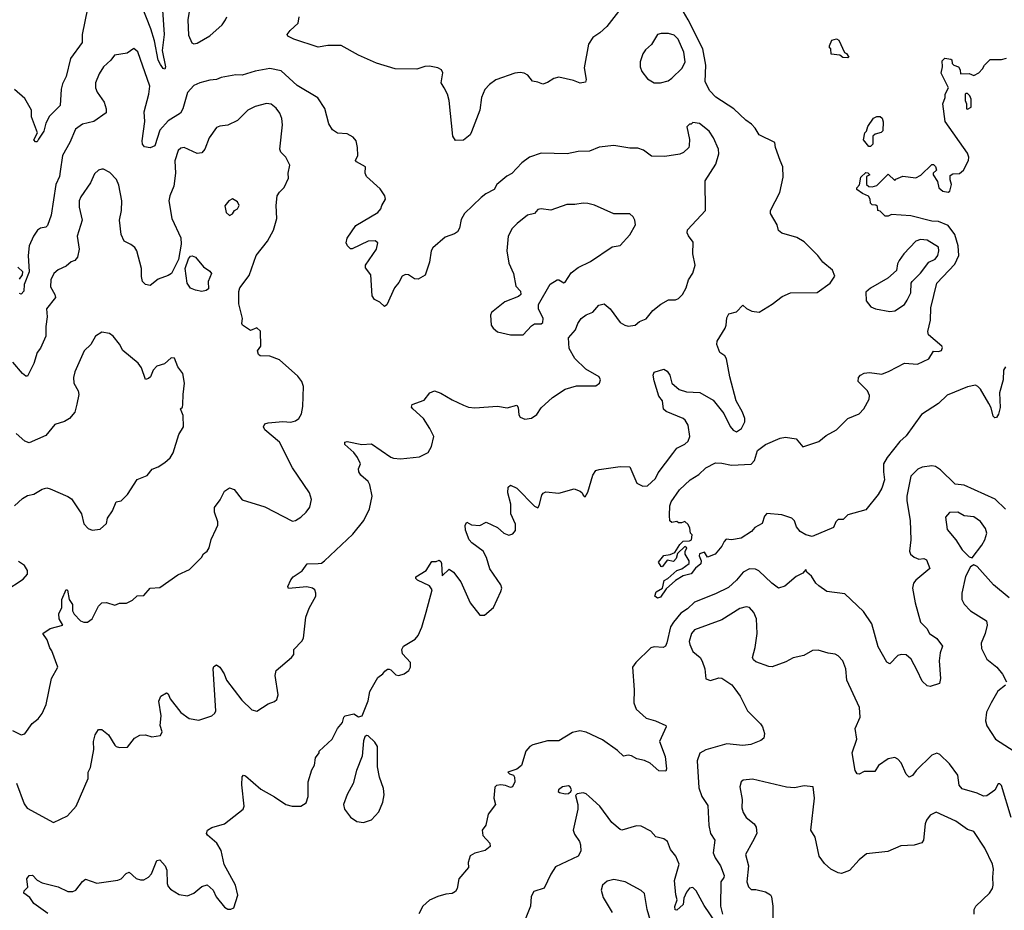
# Model space of a CAD drawing. Extents: x 2133489 to 2292442, y 756223 to 916462.
# Tile 238 of 256: x 2190247 to 2196343, y 862169 to 867686. Entities that reach past the tile are written whole.
import ezdxf

# ---------------------------------------------------------------- set-up
doc = ezdxf.new("R2010")
doc.units = 0

msp = doc.modelspace()

# ---------------------------------------------------------------- linework, layer by layer
at = {"layer": '0CON20XD'}
for points in [[(2190665.5, 867755), (2190634.5, 867595), (2190633.1, 867545), (2190560.8, 867445), (2190534.3, 867335), (2190511.7, 867288.3), (2190504.2, 867255), (2190498, 867155), (2190431.3, 867088.7), (2190408.8, 867045), (2190396, 866995), (2190363.9, 866946.1), (2190355, 866930), (2190345, 866930), (2190335, 866942.5), (2190356.2, 866985), (2190319.4, 867085), (2190319.2, 867125), (2190277.9, 867197.9), (2190214.1, 867254.1)], [(2191131.4, 867745), (2191141.2, 867595), (2191129.2, 867495), (2191149.2, 867395), (2191145, 867380), (2191135, 867384), (2191118.7, 867408.7), (2191105, 867436.2), (2191081.5, 867555), (2191059.6, 867629.6), (2191005.1, 867765.1)], [(2191165, 862316), (2191180.1, 862300.1), (2191235, 862266.6), (2191285, 862259.7), (2191325.8, 862275), (2191375, 862316.9), (2191407, 862327), (2191445, 862293.8), (2191462.4, 862252.4), (2191515, 862188.8), (2191535, 862176.7), (2191555, 862176.7), (2191572.5, 862185), (2191596.9, 862263.1), (2191582.5, 862325), (2191513.4, 862453.4), (2191495, 862540), (2191466.4, 862586.4), (2191408.8, 862635), (2191404, 862645), (2191408.8, 862665), (2191436.8, 862683.2), (2191515, 862704.6), (2191630, 862795), (2191636.4, 862815), (2191622.5, 862947.5), (2191624.1, 862995.9), (2191633, 863007), (2191645, 863002.5), (2191740.2, 862920.2), (2191825, 862873.1), (2191895.4, 862825.4), (2191933.7, 862813.7), (2191987.5, 862815), (2192021.2, 862835), (2192033.8, 862875), (2192033.8, 862965), (2192055, 863040), (2192071.7, 863068.3), (2192077.5, 863115), (2192100, 863145), (2192100, 863155), (2192180.7, 863229.3), (2192213.9, 863296.1), (2192245, 863332.5), (2192253.3, 863365), (2192262.5, 863375), (2192315, 863387.5), (2192345, 863367.5), (2192366.7, 863375), (2192405, 863467.5), (2192414.6, 863525.4), (2192465, 863611.2), (2192495, 863633.3), (2192508.3, 863651.7), (2192525, 863663.3), (2192535, 863663.3), (2192545, 863660), (2192575, 863628), (2192595, 863624.3), (2192626.4, 863633.6), (2192656.2, 863655), (2192666.7, 863675), (2192667.5, 863705), (2192617.7, 863757.7), (2192613.3, 863785), (2192623.3, 863805), (2192695, 863849.5), (2192715, 863872.5), (2192737.3, 863922.7), (2192763.8, 864016.2), (2192801.2, 864155), (2192785, 864178.8), (2192710, 864215), (2192700, 864225), (2192700, 864235), (2192762.5, 864275), (2192799.3, 864330.7), (2192825, 864330), (2192845, 864337.5), (2192855, 864330), (2192857.7, 864317.7), (2192861.7, 864241.7), (2192905, 864283.3), (2192933.2, 864263.2), (2192979.2, 864205), (2193035, 864073.3), (2193095, 863997.5), (2193125, 863997.5), (2193180, 864045), (2193226, 864145), (2193231.2, 864165), (2193226, 864185), (2193156.9, 864285), (2193137.1, 864355), (2193115.6, 864395), (2193046, 864445), (2193029.2, 864465), (2193006.9, 864525), (2193004.4, 864555), (2193015, 864573.3), (2193045, 864557.1), (2193095, 864552.5), (2193135, 864574), (2193205, 864540), (2193245, 864506), (2193275, 864493.8), (2193299.2, 864500.8), (2193317.3, 864522.7), (2193317.7, 864562.3), (2193288, 864625), (2193288.6, 864685), (2193270, 864755), (2193270.3, 864789.7), (2193285, 864803.3), (2193325, 864784), (2193435, 864672), (2193455, 864663.3), (2193463.9, 864676.1), (2193479.7, 864740.3), (2193487.1, 864752.9), (2193505, 864760.8), (2193585, 864752.9), (2193680.7, 864780.7), (2193716.1, 864766.1), (2193730, 864755), (2193735, 864740), (2193748.3, 864731.7), (2193765, 864760), (2193796, 864865), (2193815, 864893.3), (2193835, 864900.8), (2193965, 864918.8), (2194025, 864916.7), (2194067.5, 864815), (2194105, 864796.7), (2194135, 864798), (2194184.4, 864845), (2194200.8, 864879.2), (2194291.4, 864998.6), (2194315, 865031.4), (2194365, 865057.1), (2194385.8, 865075), (2194395.7, 865105), (2194385.6, 865175), (2194368.1, 865205), (2194355.3, 865215.3), (2194250.1, 865260.1), (2194233.4, 865273.4), (2194226.7, 865325), (2194204.3, 865355), (2194175, 865450), (2194169.4, 865485), (2194175, 865503.3), (2194235, 865522.5), (2194255, 865509.2), (2194273.1, 865485), (2194283.8, 865435), (2194329.2, 865395), (2194375, 865380.8), (2194457.9, 865377.9), (2194540, 865330), (2194606.4, 865246.4), (2194645, 865166.2), (2194665, 865143.8), (2194685, 865133.3), (2194716.1, 865153.9), (2194736.2, 865195), (2194736, 865215), (2194722, 865255), (2194683.8, 865325), (2194643.8, 865475), (2194623.3, 865585), (2194613.9, 865603.9), (2194582.5, 865625), (2194562.5, 865675), (2194565.8, 865695), (2194614.2, 865775), (2194622, 865795), (2194625, 865840), (2194637.5, 865865), (2194685, 865877.5), (2194725, 865917.5), (2194746.4, 865896.4), (2194780.5, 865880.5), (2194825.8, 865874.2), (2194905, 865923.3), (2194967.7, 865972.3), (2195020, 865995), (2195185, 865996), (2195265.9, 866054.1), (2195293, 866097), (2195280, 866135), (2195218.8, 866185), (2195188.8, 866225), (2195105, 866310), (2195057.7, 866337.7), (2194965, 866363.3), (2194945, 866380), (2194936.7, 866415), (2194896.2, 866485), (2194896.1, 866503.9), (2194952.5, 866615), (2194975, 866710), (2194971.2, 866775), (2194956.4, 866813.6), (2194927.5, 866895), (2194923.3, 866925), (2194825, 866972.5), (2194801.4, 867015), (2194778.9, 867038.9), (2194743.1, 867063.1), (2194668.2, 867135), (2194556.4, 867206.4), (2194520, 867245), (2194491.1, 867301.1), (2194494.8, 867405), (2194476, 867505), (2194386.3, 867686.3), (2194356.1, 867735)], [(2191298.6, 867748.6), (2191287.8, 867685), (2191290.9, 867590.9), (2191312.3, 867542.3), (2191325, 867536.7)], [(2191325, 867536.7), (2191345, 867541.2), (2191425, 867586.2), (2191500, 867655), (2191520, 867685), (2191528.8, 867705)], [(2193953.6, 867736.4), (2193881.2, 867645), (2193838.8, 867605), (2193795, 867576.2), (2193768.8, 867535), (2193742.1, 867387.9), (2193754.3, 867315.7), (2193750.5, 867299.5), (2193717.3, 867292.7), (2193675, 867310), (2193585, 867330), (2193555, 867321.2), (2193515, 867296.2), (2193485, 867286.2), (2193455, 867300), (2193422.5, 867305), (2193393, 867343), (2193370, 867355), (2193345, 867359.2), (2193312.5, 867355), (2193195, 867314), (2193156, 867285), (2193126.6, 867253.4), (2193106.7, 867205), (2193095.6, 867125), (2193045, 866992.5), (2193035, 866973.3), (2192995, 866940), (2192945, 866937.5), (2192928, 866965), (2192906, 867185), (2192895.8, 867225.8), (2192874, 867264), (2192856.7, 867295), (2192866.4, 867356.4), (2192857.5, 867375), (2192835, 867388.8), (2192785, 867398), (2192755, 867395.8), (2192705, 867380), (2192571.7, 867381.7), (2192455, 867417.5), (2192345, 867467.5), (2192237.2, 867527.2), (2192155, 867525.5), (2192095, 867517.1), (2191945, 867565.8), (2191906.7, 867585), (2191903.3, 867595), (2191921.7, 867618.3), (2191971.2, 867665), (2191976.2, 867705)], [(2194175, 867294.2), (2194215, 867294.3), (2194261.7, 867308.3), (2194285, 867324), (2194348.6, 867385), (2194366.7, 867425), (2194358.9, 867485), (2194324.5, 867565), (2194299.6, 867589.6), (2194265, 867600.4), (2194218.5, 867601.5), (2194195, 867594), (2194158.3, 867531.7), (2194120.9, 867499.1), (2194104.6, 867475.4), (2194089.4, 867425), (2194089.4, 867395), (2194099.4, 867365), (2194135, 867320), (2194175, 867294.2)], [(2195375, 867450), (2195343, 867453), (2195325, 867467.5), (2195271.7, 867471.7), (2195270, 867505), (2195261.7, 867511.7), (2195260, 867525), (2195275, 867560), (2195305, 867567.5), (2195319.3, 867559.3), (2195353, 867483), (2195366.4, 867476.4), (2195380, 867455), (2195375, 867450)], [(2190226.9, 862956.9), (2190275, 862830), (2190292.4, 862802.4), (2190455, 862712.5), (2190543.3, 862755), (2190597.1, 862815), (2190670, 862985), (2190670, 863025), (2190685.6, 863055), (2190705.8, 863165), (2190702.9, 863215), (2190713.5, 863256.5), (2190735, 863290), (2190755, 863290), (2190795.8, 863255.8), (2190835, 863193.3), (2190845, 863183.3), (2190865, 863177.5), (2190915, 863180), (2190956.7, 863235), (2190990, 863255), (2191025, 863255.8), (2191065, 863243.8), (2191117.5, 863252.5), (2191128, 863275), (2191116, 863315), (2191123.1, 863375), (2191108, 863465), (2191120, 863495), (2191155, 863516), (2191165, 863510), (2191179.1, 863479.1), (2191244.7, 863394.7), (2191295, 863358.6), (2191355, 863348), (2191435.7, 863374.3), (2191455, 863390), (2191460.8, 863405), (2191444.2, 863665), (2191449.5, 863680.5), (2191465, 863690), (2191486.2, 863675), (2191513.6, 863633.6), (2191528, 863595), (2191621.5, 863471.5), (2191685, 863411.2), (2191715, 863403.3), (2191785, 863449.2), (2191825, 863463.8), (2191838.8, 863475), (2191847.1, 863505), (2191829.2, 863625), (2191834, 863655), (2191928.8, 863735), (2191943.8, 863755), (2191943.8, 863785), (2191994.3, 863835.7), (2192004.5, 863855.5), (2192018.6, 863985), (2192038.8, 864041.2), (2192081.2, 864115), (2192081.2, 864135), (2192073.3, 864155), (2192060, 864165), (2192025, 864174.2), (2191912, 864162), (2191906.7, 864175), (2191925, 864217.5), (2191940, 864235), (2191995, 864273.3), (2192027.5, 864315), (2192095, 864317.1), (2192115, 864320.8), (2192135, 864333.8), (2192310.3, 864499.7), (2192377.5, 864585), (2192413.2, 864656.8), (2192430, 864735), (2192414.2, 864805), (2192404, 864825), (2192358.6, 864865), (2192345.7, 864885), (2192344, 864905), (2192356, 864935), (2192339.2, 864975), (2192315.4, 865005.4), (2192260, 865055), (2192260, 865070), (2192275, 865073.8), (2192364.4, 865055.6), (2192425, 865060), (2192545, 864975.6), (2192560.4, 864970.4), (2192605, 864965.7), (2192722.3, 864977.7), (2192776.7, 865005), (2192797.3, 865042.7), (2192810, 865105), (2192787.1, 865155), (2192747.5, 865215), (2192680, 865275), (2192673.6, 865286.4), (2192677, 865303), (2192750.5, 865329.5), (2192786.1, 865373.9), (2192815, 865386.7), (2192855, 865373.8), (2192925, 865331.2), (2192995, 865298.8), (2193025.8, 865285.8), (2193065, 865281.4), (2193205, 865291.9), (2193265, 865281.4), (2193325, 865298.8), (2193333.8, 865285), (2193338.3, 865238.3), (2193346.2, 865225), (2193375, 865211.2), (2193415, 865218), (2193448.9, 865241.1), (2193475, 865282), (2193545, 865346), (2193625, 865398), (2193695, 865418.8), (2193815, 865417.5), (2193835.8, 865434.2), (2193843.3, 865455), (2193835, 865473.3), (2193751.2, 865521.2), (2193685, 865586.9), (2193648.8, 865648.8), (2193645, 865716.2), (2193689.2, 865765), (2193702, 865805), (2193724, 865835), (2193755, 865857.8), (2193795, 865875.6), (2193832.6, 865917.4), (2193865, 865925.6), (2193903.1, 865895), (2193965, 865810), (2193993.5, 865793.5), (2194015, 865788.6), (2194056.7, 865793.3), (2194085, 865817.1), (2194125.7, 865834.3), (2194166.7, 865885), (2194216.7, 865925), (2194265, 865950), (2194308.3, 865951.7), (2194325, 865960), (2194350, 865985), (2194373.3, 866025), (2194388, 866075), (2194414.2, 866115.8), (2194429.4, 866165), (2194415.7, 866235), (2194417.5, 866307.5), (2194387.3, 866347.3), (2194380, 866365), (2194380.8, 866385), (2194493.3, 866505), (2194491.7, 866688.3), (2194557.9, 866792.1), (2194575.6, 866854.4), (2194574.2, 866885), (2194542, 866955), (2194515.8, 866995.8), (2194455, 867042.5), (2194415, 867050), (2194405, 867040), (2194395, 867040), (2194378.3, 867021.7), (2194393.3, 866945), (2194393, 866907), (2194390, 866895), (2194356.4, 866863.6), (2194335, 866853.3), (2194240.7, 866839.3), (2194158.3, 866841.7), (2194108.7, 866878.7), (2194075, 866891.4), (2194025, 866890.6), (2193925, 866906.9), (2193835, 866895.8), (2193775, 866872.5), (2193705, 866870.8), (2193636.1, 866856.1), (2193475, 866860), (2193402.5, 866835), (2193355, 866798.8), (2193295, 866734), (2193263.2, 866716.8), (2193201.2, 866665), (2193185.5, 866634.5), (2193132.6, 866607.4), (2193103.8, 866585), (2193001.2, 866485), (2192980.5, 866449.5), (2192970, 866395), (2192957, 866373), (2192939.5, 866360.5), (2192881.3, 866338.7), (2192805, 866273.3), (2192794.2, 866255), (2192784.2, 866185), (2192757.1, 866102.9), (2192715, 866080), (2192690.5, 866080.5), (2192653.3, 866106.7), (2192635, 866107.5), (2192615, 866097.5), (2192595, 866057.5), (2192566.7, 866025), (2192520.7, 865919.3), (2192505, 865910), (2192476.1, 865936.1), (2192443.6, 865953.6), (2192430, 865975), (2192420, 866105), (2192388.3, 866148.3), (2192388.8, 866165), (2192456.2, 866265), (2192463.3, 866305), (2192447.3, 866317.3), (2192405, 866314.2), (2192305, 866266.7), (2192295, 866267.5), (2192276.4, 866286.4), (2192268.8, 866305), (2192275, 866332.5), (2192328.1, 866411.9), (2192465, 866492), (2192483.8, 866515), (2192488.8, 866535), (2192512.5, 866575), (2192507.5, 866595), (2192479.5, 866639.5), (2192393.8, 866715), (2192386.2, 866735), (2192387.5, 866775), (2192331.2, 866805), (2192326.2, 866815), (2192341.2, 866845), (2192338.8, 866895), (2192330, 866935), (2192311.7, 866958.3), (2192275, 866980), (2192215, 866983.3), (2192184.1, 867004.1), (2192161.2, 867041.2), (2192136.6, 867136.6), (2192093, 867203), (2191965, 867278.6), (2191865, 867369.5), (2191795, 867383.1), (2191705, 867368.2), (2191625, 867343.3), (2191585, 867344), (2191495, 867328), (2191465, 867316), (2191425, 867312.5), (2191362.5, 867295), (2191325, 867279.2), (2191285.5, 867234.5), (2191256.2, 867133.8), (2191243, 867107), (2191165, 867060.4), (2191115, 867002.2), (2191084.2, 866905), (2191055, 866892.2), (2191018.8, 866898.8), (2191007.7, 866915), (2191005.2, 866935), (2191021.6, 867055), (2191018.4, 867115), (2191046.2, 867225), (2191052.5, 867275), (2190977.5, 867487.5), (2190953, 867507), (2190912.1, 867477.9), (2190834.5, 867465.5), (2190811.4, 867435), (2190766.5, 867395), (2190738.3, 867351.7), (2190716.3, 867295), (2190715.3, 867265), (2190726.4, 867236.4), (2190770.5, 867175), (2190783.1, 867135), (2190781.7, 867108.3), (2190705, 867055.6), (2190635, 867039.5), (2190592.2, 867007.8), (2190556.5, 866925), (2190512.5, 866845), (2190498.2, 866745), (2190492.7, 866715), (2190470.9, 866665), (2190440.5, 866475), (2190418.2, 866411.8), (2190408.1, 866401.9), (2190375, 866395.4), (2190357.6, 866382.4), (2190332.5, 866345), (2190304.4, 866285), (2190299.6, 866225), (2190305.4, 866125), (2190274.7, 866045.3), (2190271.5, 866005), (2190255, 865985.8), (2190245, 865990)], [(2195239.8, 865110.2), (2195304.5, 865145.5), (2195374.6, 865215.4), (2195445.4, 865244.6), (2195473.5, 865275), (2195505.7, 865335), (2195508.3, 865358.3), (2195497.3, 865387.3), (2195437.5, 865445), (2195440.5, 865469.5), (2195453.3, 865485), (2195475, 865497.5), (2195508.8, 865501.2), (2195585, 865491.4), (2195631.4, 865508.6), (2195725, 865559.2), (2195805, 865551.5), (2195875.8, 865585), (2195905, 865633.3), (2195935, 865631.2), (2195955, 865637.5), (2195961.2, 865655), (2195956.2, 865665), (2195873.8, 865735), (2195870, 865755), (2195885.4, 865824.6), (2195888, 865902), (2195925.5, 866055), (2196037.3, 866172.7), (2196062.5, 866225), (2196058.5, 866285), (2196036.1, 866356.1), (2195995, 866410.8), (2195935, 866435.7), (2195895, 866437.8), (2195765, 866471.4), (2195645, 866480), (2195625, 866470), (2195605, 866470), (2195575, 866500), (2195560, 866505), (2195558.3, 866528.3), (2195547, 866537), (2195525, 866540), (2195515, 866550), (2195512.5, 866575), (2195503, 866593), (2195465, 866610), (2195430, 866635), (2195430, 866645), (2195447, 866663), (2195455, 866710), (2195485, 866740), (2195498.3, 866738.3), (2195510, 866725), (2195490, 866715), (2195490, 866665), (2195505, 866652.5), (2195525, 866650), (2195555, 866660), (2195625, 866730), (2195665, 866690), (2195671.7, 866698.3), (2195715, 866717.5), (2195795, 866707.5), (2195826.4, 866723.6), (2195895, 866790), (2195905, 866790), (2195917, 866777), (2195922.5, 866755), (2195902.5, 866735), (2195903.3, 866725), (2195928.8, 866685), (2195937.5, 866645), (2195962.5, 866625), (2195995, 866618.8), (2196006.2, 866625), (2196016.7, 866665), (2196007.5, 866695), (2196008.3, 866721.7), (2196025, 866732.5), (2196065, 866733.3), (2196090, 866755), (2196122, 866815), (2196124, 866835), (2196115, 866860), (2195977.5, 867055), (2195963.3, 867165), (2195977.5, 867205), (2195977.5, 867225), (2195997.5, 867265), (2195953.3, 867355), (2195960, 867395), (2195958.3, 867431.7), (2195975, 867447.5), (2196011.7, 867441.7), (2196018.3, 867438.3), (2196020, 867415), (2196030, 867405), (2196060, 867395), (2196070, 867375), (2196071.7, 867351.7), (2196125, 867352.5), (2196155, 867340), (2196185, 867357.5), (2196208.3, 867381.7), (2196220, 867405), (2196255, 867440), (2196325, 867440), (2196357, 867447)], [(2196115, 867132.5), (2196137.5, 867145), (2196137.5, 867195), (2196130, 867215), (2196115, 867230), (2196105, 867230), (2196100, 867225), (2196100, 867185), (2196110, 867165), (2196110, 867135), (2196115, 867132.5)], [(2190203, 863283), (2190255, 863256.7), (2190277.7, 863262.3), (2190324.3, 863325.7), (2190360, 863355), (2190385, 863388.8), (2190411.1, 863445), (2190444.2, 863605), (2190482, 863675), (2190445, 863776.2), (2190432.5, 863795), (2190416.9, 863845), (2190389.2, 863885), (2190435, 863914.6), (2190513.3, 863935), (2190492, 863975), (2190490, 864005), (2190508, 864045), (2190507.5, 864095), (2190535, 864157.5), (2190541.7, 864151.7), (2190553.3, 864095), (2190574.1, 864064.1), (2190573.3, 864025), (2190583.1, 864003.1), (2190622.6, 863962.6), (2190644.5, 863954.5), (2190666.2, 863955), (2190694.4, 863975), (2190735, 864053.8), (2190755, 864073.3), (2190785, 864076.2), (2190835, 864060), (2190865, 864071.2), (2190907.7, 864072.3), (2190945, 864091.2), (2190975, 864116.7), (2191015, 864120), (2191054.1, 864165.9), (2191115, 864168.8), (2191225, 864246.7), (2191298.7, 864281.3), (2191372.5, 864355), (2191385, 864377.5), (2191407.5, 864395), (2191420, 864415), (2191433, 864467), (2191462.5, 864532.5), (2191473.3, 864555), (2191473.3, 864575), (2191453.8, 864635), (2191453.3, 864665), (2191488.7, 864711.3), (2191515, 864766.7), (2191545, 864786.7), (2191575, 864776.7), (2191625, 864711.2), (2191765, 864668.8), (2191935, 864580), (2191955, 864583.8), (2191986.7, 864605), (2192020, 864635), (2192043.6, 864666.4), (2192053.3, 864715), (2192041.2, 864755), (2191935, 864910), (2191855, 865068.8), (2191763.8, 865145), (2191756.7, 865165), (2191765, 865182.5), (2191785, 865190), (2191875, 865197.5), (2191925, 865194.2), (2191955, 865202), (2191975, 865216.7), (2191992, 865245), (2191999.1, 865290.9), (2192004.3, 865415), (2191994.5, 865444.5), (2191968.9, 865478.9), (2191855, 865580), (2191795, 865602), (2191735, 865603.8), (2191725, 865612.5), (2191720, 865635), (2191740, 865665), (2191737, 865757), (2191715, 865777.5), (2191675, 865760), (2191626.7, 865795), (2191621.2, 865805), (2191626.1, 865836.1), (2191603.9, 865926.1), (2191603.6, 866003.6), (2191610, 866025), (2191668.3, 866101.7), (2191710, 866225), (2191782, 866315), (2191817.3, 866382.7), (2191838, 866455), (2191834, 866535), (2191840, 866595), (2191855, 866618.8), (2191885, 866646.7), (2191912, 866705), (2191910, 866735), (2191920, 866785), (2191893.8, 866835), (2191863.8, 866865), (2191858, 866885), (2191873.5, 867035), (2191869.4, 867075), (2191857.4, 867107.4), (2191835, 867137.5), (2191803.4, 867163.4), (2191775, 867166.7), (2191705, 867149.5), (2191659.2, 867125), (2191595, 867061.4), (2191535, 867032), (2191485, 867027.1), (2191465, 867018), (2191420, 866955), (2191392.5, 866885), (2191375, 866862), (2191345, 866858.1), (2191265, 866894.4), (2191245, 866891.4), (2191228.1, 866875), (2191207.8, 866812.2), (2191210.4, 866735), (2191200.7, 866655), (2191175.9, 866595), (2191170.2, 866565), (2191189.2, 866455), (2191243.8, 866335), (2191247.4, 866295), (2191229.2, 866200.8), (2191185.6, 866115), (2191165, 866100.8), (2191105, 866080), (2191055, 866038.8), (2191025, 866046.2), (2191008, 866065), (2191001.1, 866095), (2191000.5, 866145), (2190972, 866255), (2190958.8, 866275), (2190935, 866294.2), (2190894, 866315), (2190875.7, 866355.7), (2190864.3, 866444.3), (2190877.8, 866505), (2190880, 866565), (2190860.9, 866660.9), (2190845.5, 866695.5), (2190805, 866738.8), (2190765, 866761.2), (2190755, 866761.2), (2190735, 866753.8), (2190709.5, 866730.5), (2190685.7, 866675), (2190625, 866589.2), (2190615.5, 866565), (2190614.5, 866525), (2190634.4, 866445), (2190603.3, 866345), (2190614.4, 866265), (2190605.6, 866215), (2190588.8, 866195), (2190564.5, 866185.5), (2190535, 866160), (2190485, 866136), (2190458, 866115), (2190438.9, 866075), (2190437.7, 866032.3), (2190464.5, 865984.5), (2190467.8, 865965), (2190413.3, 865895), (2190416.5, 865845), (2190407.5, 865785), (2190407.9, 865725), (2190375, 865652), (2190355.5, 865624.5), (2190334.4, 865555.6), (2190295, 865478), (2190285, 865478.6), (2190265, 865495.5), (2190205, 865565.5)], [(2195515, 866900), (2195505, 866900), (2195472.5, 866942.5), (2195480, 866985), (2195490, 866995), (2195497.5, 867025), (2195533.6, 867076.4), (2195555, 867087.5), (2195575, 867087.5), (2195587, 867077), (2195593, 867053), (2195591.7, 866998.3), (2195581.7, 866988.3), (2195543, 866977), (2195530, 866965), (2195530, 866915), (2195515, 866900)], [(2191545, 866474), (2191565, 866483.3), (2191575.9, 866504.1), (2191595, 866515.7), (2191605.4, 866535), (2191595, 866558), (2191565, 866575.8), (2191542.5, 866565), (2191517, 866533), (2191525, 866492.5), (2191545, 866474)], [(2193285, 865734), (2193365, 865734.2), (2193415, 865790), (2193435, 865802), (2193475, 865802), (2193485, 865810), (2193487.1, 865835), (2193459.2, 865895), (2193458.3, 865921.7), (2193531.7, 866048.3), (2193575, 866074.3), (2193585, 866074.2), (2193615, 866056), (2193625, 866060.8), (2193661.9, 866118.1), (2193705, 866151.2), (2193780.9, 866189.1), (2193915, 866278.8), (2193965, 866286.7), (2194025, 866353.3), (2194060, 866415), (2194055.8, 866445), (2194045.8, 866465), (2194025, 866482.9), (2193925, 866482.9), (2193805, 866537.1), (2193765, 866548.1), (2193735, 866550.6), (2193685, 866541.1), (2193635, 866541.4), (2193535, 866506.7), (2193475.3, 866515.3), (2193455, 866510.8), (2193434.5, 866485.5), (2193392, 866475), (2193326.4, 866423.6), (2193297, 866393), (2193270.9, 866345), (2193262.5, 866255), (2193275, 866177.5), (2193304.3, 866115), (2193319.2, 866035), (2193346.7, 866005), (2193350, 865985), (2193335, 865971.2), (2193251.2, 865938.8), (2193168.3, 865871.7), (2193161.2, 865855), (2193166.7, 865795), (2193177.5, 865775), (2193205, 865753.3), (2193285, 865734)], [(2195635, 865878.6), (2195665, 865882.9), (2195725, 865922.5), (2195741.7, 865948.3), (2195763.8, 865995), (2195765.8, 866055), (2195772, 866065), (2195825, 866115.6), (2195876.4, 866183.6), (2195915, 866202.7), (2195931.8, 866225), (2195938.4, 866255), (2195935, 866276.5), (2195865, 866320.9), (2195824.3, 866325.7), (2195795.6, 866315), (2195721.4, 866235), (2195692.5, 866195), (2195682.5, 866175), (2195675, 866133.3), (2195621.2, 866085), (2195515, 866023.8), (2195485, 865997.5), (2195488, 865945), (2195517.9, 865907.9), (2195545, 865895.8), (2195635, 865878.6)], [(2191375, 866003.3), (2191335, 866010), (2191305, 866024.2), (2191282.9, 866055), (2191270.4, 866145), (2191292.7, 866205), (2191305, 866221.4), (2191315, 866224.2), (2191335.5, 866215.5), (2191385.8, 866155.8), (2191425, 866128.8), (2191433.8, 866115), (2191413.8, 866065), (2191415, 866020), (2191401.7, 866008.3), (2191375, 866003.3)], [(2190245, 866078.8), (2190264.5, 866105.5), (2190265.6, 866125), (2190235, 866152.9)], [(2190215.5, 864674.5), (2190265, 864720), (2190295, 864738), (2190335, 864746.2), (2190385, 864779.2), (2190415, 864785.8), (2190435, 864780.8), (2190545, 864733.8), (2190568.3, 864718.3), (2190630, 864625), (2190644.4, 864564.4), (2190670, 864535), (2190695, 864523.3), (2190745, 864530), (2190783.3, 864565), (2190790.9, 864599.1), (2190820.6, 864645), (2190845, 864700), (2190875, 864706.7), (2190913.3, 864745), (2190975, 864837.5), (2191035, 864862.5), (2191067, 864903), (2191105, 864916.7), (2191145, 864943.8), (2191177.4, 864972.6), (2191196.8, 865003.2), (2191232.3, 865117.7), (2191260, 865165), (2191258.8, 865235), (2191243.3, 865275), (2191253.8, 865286.2), (2191257.3, 865302.7), (2191258.1, 865365), (2191268.1, 865435), (2191257.5, 865495), (2191225.7, 865535.7), (2191205, 865590), (2191185, 865591.2), (2191143.3, 865555), (2191095, 865540), (2191073.1, 865515), (2191055.8, 865475), (2191045, 865464.2), (2191025, 865457.5), (2191000.3, 865530.3), (2190979.7, 865559.7), (2190885, 865636.2), (2190865, 865676.7), (2190825, 865726.2), (2190802.3, 865742.3), (2190755, 865751.2), (2190716.7, 865725), (2190686.2, 865675), (2190645.9, 865634.1), (2190588, 865505), (2190580.3, 865469.7), (2190582.9, 865435), (2190607.9, 865387.9), (2190612.9, 865365), (2190600, 865305), (2190587.8, 865255), (2190555.7, 865215), (2190525, 865198.2), (2190465, 865178.6), (2190408.5, 865111.5), (2190305, 865065.8), (2190278.8, 865075), (2190225, 865122)], [(2196350, 865535), (2196338, 865515), (2196335.8, 865455), (2196313.1, 865375), (2196316.9, 865285), (2196307.6, 865242.4), (2196295, 865222.5), (2196285, 865220), (2196275, 865230), (2196262.2, 865282.2), (2196248.3, 865308.3), (2196196.6, 865396.6), (2196180, 865415), (2196165, 865421.6), (2196115, 865412.2), (2195989.1, 865360.9), (2195935, 865308.2), (2195830.3, 865239.7), (2195735, 865108.2), (2195696.8, 865073.2), (2195618, 864975), (2195596.1, 864935), (2195594.6, 864884.6), (2195601.9, 864835), (2195585.6, 864785), (2195562, 864745), (2195485, 864650), (2195375, 864620), (2195345, 864590), (2195315, 864590), (2195300, 864575), (2195285, 864540), (2195154, 864486), (2195115, 864494.5), (2195079.2, 864515), (2195056.2, 864545), (2195045, 864582.5), (2195027.9, 864597.9), (2194965, 864620), (2194872.9, 864627.1), (2194858.3, 864611.7), (2194845, 864564.5), (2194798.8, 864541.2), (2194777.5, 864515), (2194713.8, 864475), (2194655, 864463.8), (2194621.4, 864468.6), (2194608, 864455), (2194595, 864424.2), (2194553.3, 864375), (2194505, 864357.5), (2194487, 864387), (2194455, 864377.5), (2194453.3, 864365), (2194466.7, 864335), (2194463.3, 864315), (2194430.7, 864289.3), (2194405, 864254.4), (2194355, 864241.2), (2194307.6, 864212.4), (2194250, 864160), (2194215, 864110), (2194195, 864102.5), (2194180, 864115), (2194188.3, 864141.7), (2194227.5, 864165), (2194237, 864213), (2194260, 864225), (2194315.9, 864274.1), (2194345.9, 864284.1), (2194393, 864317), (2194392.5, 864335), (2194367.5, 864375), (2194367, 864393), (2194376.7, 864415), (2194365, 864422.5), (2194320.7, 864379.3), (2194310.7, 864349.3), (2194295, 864330), (2194255, 864338.8), (2194238.8, 864315), (2194225, 864297.5), (2194218.3, 864298.3), (2194202.5, 864325), (2194235, 864367.5), (2194275, 864373.8), (2194303.6, 864386.4), (2194333.3, 864435), (2194353.9, 864456.1), (2194395, 864457.5), (2194406.7, 864465), (2194410, 864495), (2194400, 864505), (2194397, 864537), (2194385, 864560), (2194365, 864577.5), (2194345, 864570), (2194325, 864570), (2194315, 864577.5), (2194285, 864572.5), (2194272.7, 864582.7), (2194269.4, 864615), (2194271.5, 864675), (2194279.7, 864700.3), (2194331.4, 864775), (2194397.5, 864835), (2194450.9, 864869.1), (2194495, 864910.8), (2194555, 864941.2), (2194595, 864940), (2194655, 864926.8), (2194775, 864932.5), (2194795.7, 864955), (2194815, 865017.8), (2194865, 865055.5), (2194956.2, 865095), (2194988.9, 865101.1), (2195055, 865090), (2195095, 865040), (2195195, 865072.9), (2195239.8, 865110.2)], [(2196350, 864655), (2196286.6, 864716.6), (2196095, 864802.5), (2196038.7, 864808.7), (2195948.6, 864898.6), (2195917.6, 864917.6), (2195895, 864922.5), (2195835.5, 864914.5), (2195808.9, 864901.1), (2195765, 864858.8), (2195739.2, 864735), (2195739.1, 864705), (2195761.1, 864585), (2195764.5, 864465), (2195755.6, 864395), (2195762.5, 864375), (2195785, 864356.7), (2195815, 864345.5), (2195845, 864347.9), (2195861.1, 864341.1), (2195882.3, 864287.7), (2195795.8, 864215), (2195780.8, 864195), (2195775.8, 864164.2), (2195790.6, 864075), (2195824.6, 863954.6), (2195864.2, 863915), (2195880, 863885), (2195925, 863853.8), (2195960, 863805), (2195946, 863765), (2195940.6, 863715), (2195947.5, 863605), (2195942.5, 863575), (2195885, 863555.6), (2195865, 863560), (2195835, 863588), (2195803.1, 863655), (2195767.3, 863725), (2195735, 863752.2), (2195705.7, 863754.3), (2195685, 863748.8), (2195635, 863696.7), (2195615, 863706.2), (2195562.4, 863802.4), (2195522.7, 863945), (2195471.1, 864021.1), (2195355, 864130), (2195245, 864144.4), (2195195, 864178.6), (2195177.1, 864195), (2195149.1, 864239.1), (2195120, 864265), (2195115, 864280), (2195095, 864257.5), (2195055, 864236.7), (2194985, 864178), (2194945, 864164), (2194904, 864195), (2194823.1, 864273.1), (2194803, 864283), (2194765, 864284.2), (2194726.6, 864263.4), (2194685.4, 864214.6), (2194635, 864168.5), (2194555, 864130.5), (2194425, 864078.9), (2194382.1, 864037.9), (2194340.9, 864009.1), (2194294.6, 863955), (2194277.1, 863925), (2194254.6, 863825.4), (2194244.5, 863805.5), (2194231.7, 863798.3), (2194175, 863801.1), (2194155, 863795.7), (2194061.2, 863705), (2194042, 863675), (2194052, 863535), (2194050, 863455), (2194064, 863415), (2194125, 863360), (2194183, 863343), (2194247.5, 863315), (2194248.8, 863305), (2194208.1, 863215), (2194242.9, 863122.9), (2194252.5, 863045), (2194248.3, 863031.7), (2194205, 863033.8), (2194151.4, 863081.4), (2194115, 863097.5), (2194068, 863108), (2194035, 863126.7), (2194015, 863130), (2193985, 863123.8), (2193948.7, 863158.7), (2193855.2, 863225.2), (2193755, 863272.7), (2193715, 863281.4), (2193668.8, 863271.2), (2193585, 863220), (2193515, 863218.6), (2193425, 863194.5), (2193405, 863183.8), (2193380, 863155), (2193354, 863066), (2193325, 863044.3), (2193270, 863025), (2193280, 863015), (2193305, 863006.2), (2193310.8, 862995), (2193311.8, 862965), (2193297.1, 862935), (2193285, 862929.2), (2193255, 862942), (2193226.1, 862946.1), (2193198.3, 862941.7), (2193188, 862932), (2193182.7, 862865), (2193192.7, 862825), (2193147.3, 862765), (2193133.3, 862696.7), (2193110, 862665), (2193113.9, 862633.9), (2193157.5, 862585), (2193160, 862565), (2193129.1, 862540.9), (2193065, 862524), (2193035, 862506.7), (2193023.9, 862466.1), (2193025.9, 862434.1), (2192966, 862365), (2192955.6, 862305), (2192944.2, 862285), (2192925, 862273.3), (2192885, 862270), (2192835.4, 862254.6), (2192785, 862232.2), (2192741.9, 862195), (2192718, 862148)], [(2196145, 864352.5), (2196205, 864430.8), (2196223.6, 864465), (2196235.4, 864505), (2196226.9, 864535), (2196195, 864578.2), (2196155, 864606), (2196095, 864612.8), (2196055, 864636.2), (2196005, 864634.3), (2195980, 864605), (2195989.1, 864529.1), (2196043.4, 864463.4), (2196081.7, 864401.7), (2196125, 864358.8), (2196145, 864352.5)], [(2190155, 864146.2), (2190269.1, 864220.9), (2190295, 864252.5), (2190296, 864275), (2190276, 864305), (2190240.2, 864330.2)], [(2196374.3, 864105), (2196277.5, 864185), (2196175, 864298.8), (2196155, 864310), (2196135, 864296.7), (2196103.8, 864236.2), (2196080.6, 864135), (2196080, 864095), (2196094.2, 864065), (2196135, 864024.2), (2196232.2, 863962.2), (2196238.1, 863935), (2196225.7, 863885), (2196200.6, 863825), (2196201.7, 863791.7), (2196235, 863726), (2196298, 863675), (2196333.2, 863633.2), (2196357.5, 863585)], [(2196385.9, 862745), (2196325, 862942.5), (2196315, 862952.5), (2196305, 862952.5), (2196285, 862913.8), (2196235, 862878), (2196215, 862877.1), (2196175, 862895.7), (2196082, 862922), (2196064.5, 862945), (2196056.2, 863006.2), (2196005, 863076.7), (2195945, 863134.2), (2195925, 863142.5), (2195895, 863131.2), (2195798, 863035), (2195775, 863003.8), (2195755, 862993.3), (2195735, 863012.5), (2195705, 863083.3), (2195685, 863106.2), (2195665, 863116.2), (2195625, 863108), (2195565, 863066.7), (2195541.7, 863028.3), (2195475, 863030), (2195445, 863013.3), (2195432.5, 863015), (2195420, 863035), (2195400.5, 863145), (2195429.8, 863230.2), (2195420, 863295), (2195451.5, 863365), (2195447.1, 863425), (2195368.2, 863595), (2195363.1, 863665), (2195344.5, 863714.5), (2195315, 863746), (2195296.6, 863756.6), (2195252.1, 863762.1), (2195191.7, 863781.7), (2195155, 863778), (2195101.7, 863748.3), (2195035, 863733.1), (2194991.1, 863708.9), (2194905, 863678.6), (2194885, 863679.4), (2194805, 863709.4), (2194790.6, 863720.6), (2194784.5, 863735), (2194801.7, 863798.3), (2194812.7, 863885), (2194809.6, 863975), (2194793.1, 864015), (2194765.2, 864045.2), (2194745, 864049.6), (2194705, 864039.2), (2194595, 863968.2), (2194425, 863907.5), (2194405.7, 863884.3), (2194392.5, 863835), (2194395.3, 863815), (2194415, 863773.3), (2194459.4, 863735), (2194473.3, 863713.3), (2194489.4, 863665), (2194495, 863603.3), (2194525, 863592.5), (2194575, 863608.9), (2194595, 863607.3), (2194655.4, 863565.4), (2194675, 863542), (2194707.5, 863495), (2194752.9, 863405), (2194833.8, 863325), (2194846, 863305), (2194858, 863265), (2194853.6, 863236.4), (2194835, 863221.2), (2194774.2, 863195.8), (2194725, 863190), (2194625, 863201.4), (2194495, 863164.3), (2194458, 863142), (2194441.1, 863095), (2194452.1, 862927.9), (2194469.5, 862875), (2194507.8, 862817.8), (2194512.9, 862695), (2194524.7, 862644.7), (2194550, 862605), (2194540, 862525), (2194552, 862495), (2194586.8, 862445), (2194608.9, 862385), (2194607.3, 862372.7), (2194588.6, 862345), (2194585.6, 862195), (2194597.8, 862145)], [(2196351.2, 863565), (2196303.2, 863526.8), (2196262, 863455), (2196232.7, 863397.3), (2196227.7, 863342.3), (2196235, 863311.2), (2196288.7, 863228.7), (2196403.8, 863155)], [(2192375, 862714.1), (2192425, 862730.8), (2192471.1, 862778.9), (2192495, 862839.2), (2192503, 862885), (2192499.2, 862925), (2192474.6, 862995), (2192462.1, 863057.9), (2192462, 863185), (2192445, 863210), (2192405, 863250), (2192395, 863252.5), (2192383.3, 863245), (2192375, 863220), (2192367.5, 863125), (2192332.2, 863035), (2192312.5, 862955), (2192274.1, 862885.9), (2192252.1, 862825), (2192257.5, 862795), (2192295, 862745.6), (2192335, 862720.4), (2192375, 862714.1)], [(2193625, 862890), (2193645, 862893.3), (2193660, 862905), (2193662.5, 862915), (2193656.2, 862935), (2193645, 862941.2), (2193607.5, 862935), (2193582.5, 862915), (2193580, 862905), (2193588.3, 862898.3), (2193625, 862890)], [(2196156, 862146), (2196155.9, 862174.1), (2196168, 862195), (2196252.5, 862275), (2196270, 862305), (2196275.4, 862325), (2196271.5, 862375), (2196276.1, 862425), (2196270.4, 862455), (2196223.3, 862555), (2196155, 862657.5), (2196115, 862670), (2196042.7, 862722.7), (2195921.7, 862778.3), (2195885, 862758.8), (2195862.1, 862727.9), (2195854.3, 862705), (2195844, 862605), (2195832.3, 862587.7), (2195785, 862574), (2195701.7, 862568.3), (2195623, 862533), (2195490.9, 862519.1), (2195445, 862482.9), (2195385, 862415.5), (2195335, 862398.2), (2195315, 862401.2), (2195268.8, 862425), (2195229.8, 862459.8), (2195197.8, 862505), (2195173, 862623), (2195146.1, 862666.1), (2195168.1, 862865), (2195160, 862935), (2195105, 862941.2), (2195045, 862928.6), (2194995, 862931.4), (2194785, 862981.8), (2194726.7, 862975), (2194713.8, 862965), (2194706, 862935), (2194720, 862855), (2194718.9, 862805), (2194725.6, 862775), (2194745.3, 862745.3), (2194794.3, 862705), (2194806.9, 862685), (2194810, 862645), (2194785, 862594.2), (2194740.8, 862515), (2194759.2, 862445), (2194750, 862345), (2194760, 862315), (2194775, 862297.5), (2194805, 862298), (2194865, 862284.4), (2194895.6, 862265.6), (2194902.7, 862252.7), (2194910.8, 862195), (2194910, 862115)], [(2194555, 862096.4), (2194485, 862198.9), (2194435, 862290), (2194415, 862311.4), (2194395, 862306.9), (2194375, 862282.9), (2194359.5, 862245), (2194355, 862204.6), (2194315, 862170.8), (2194305, 862173.3), (2194303.8, 862193.8), (2194317.1, 862235), (2194308.9, 862265), (2194300.4, 862355), (2194329.2, 862455), (2194308.6, 862505), (2194276.2, 862546.2), (2194257.9, 862595), (2194235, 862612.2), (2194185.4, 862625.4), (2194155, 862660), (2194095, 862691.2), (2194065, 862693.8), (2193975, 862666.7), (2193965, 862670), (2193913.1, 862713.1), (2193838, 862815), (2193773.3, 862875), (2193755, 862890), (2193735, 862896.7), (2193698.3, 862891.7), (2193688.3, 862881.7), (2193702, 862825), (2193702.5, 862795), (2193674, 862665), (2193681.7, 862641.7), (2193713.3, 862595), (2193718.8, 862575), (2193721.2, 862535), (2193704.3, 862505.7), (2193565, 862438), (2193535, 862393.8), (2193495, 862305.7), (2193431.2, 862285), (2193413.8, 862255), (2193410, 862195), (2193377.4, 862112.6)], [(2190420.7, 862150.7), (2190335, 862212), (2190309.5, 862249.5), (2190273.3, 862275), (2190275, 862290), (2190297, 862313), (2190291.4, 862365), (2190305, 862386), (2190326.6, 862386.6), (2190355, 862356), (2190385, 862338.8), (2190483.9, 862313.9), (2190545, 862286.7), (2190575, 862286.2), (2190593.3, 862295), (2190635, 862347.5), (2190655, 862362.5), (2190725, 862338.6), (2190855, 862355.5), (2190874.6, 862365.4), (2190905, 862397.5), (2190925, 862406.2), (2190967.3, 862367.3), (2190995, 862357.3), (2191015, 862357.3), (2191045, 862374.4), (2191062.9, 862395), (2191095, 862477.5), (2191115, 862482.5), (2191147.5, 862445), (2191157.9, 862417.9), (2191158.8, 862335), (2191165, 862316)], [(2194153.3, 862105), (2194131.1, 862175), (2194115, 862273.8), (2194095, 862292.9), (2193995, 862345.8), (2193925, 862361.2), (2193885, 862350), (2193856, 862325), (2193848, 862295), (2193859.1, 862249.1), (2193916, 862155)]]:
    msp.add_lwpolyline(points, dxfattribs=at)

doc.saveas('drawing.dxf')
